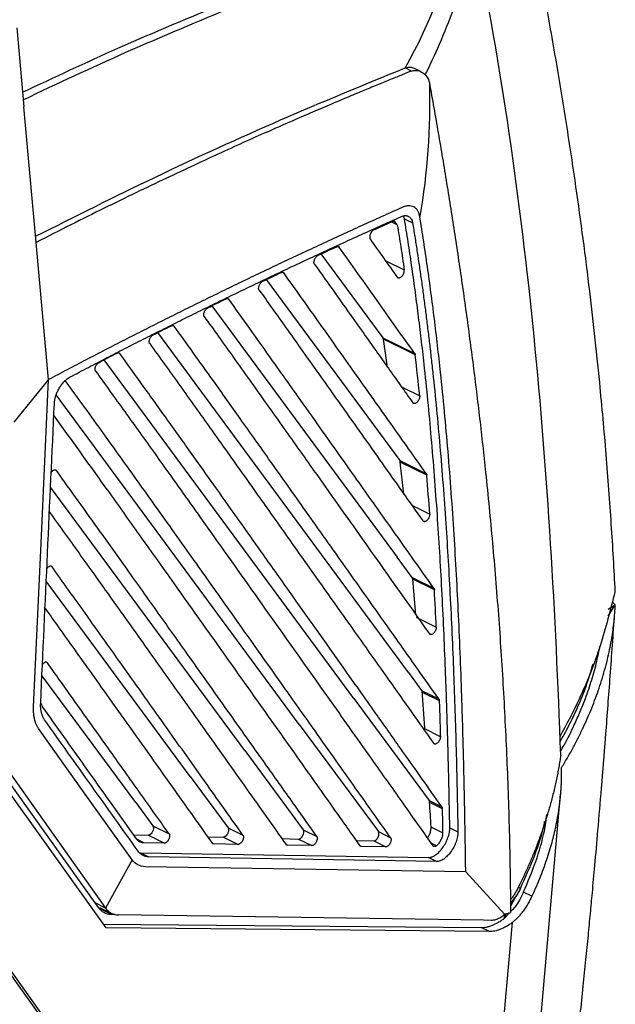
# Model space of a CAD drawing. Header units: millimetres. Extents: x -508 to 796, y -404 to 760.
# Tile 48 of 116: x 727 to 782, y -272 to -181. Entities that reach past the tile are written whole.
import ezdxf

# ---------------------------------------------------------------- set-up
doc = ezdxf.new("R2010")
doc.units = ezdxf.units.MM

msp = doc.modelspace()

# ---------------------------------------------------------------- linework, layer by layer
at = {"color": 7, "linetype": 'Continuous', "lineweight": 25}
for p, q in [((726.493, -181.34), (727.153, -188.686)), ((763.193, -185.358), (762.587, -185.058)), ((764.09, -185.436), (763.468, -185.126)), ((728.287, -201.295), (727.153, -188.686)), ((761.858, -199.662), (761.215, -199.344)), ((761.858, -199.663), (761.64, -199.354)), ((762.522, -199.084), (762.434, -198.835)), ((762.522, -199.084), (763.278, -199.459)), ((729.432, -214.046), (728.287, -201.295)), ((754.766, -202.36), (760.515, -210.155)), ((749.673, -204.746), (762.081, -221.573)), ((744.615, -207.181), (761.841, -230.54)), ((762.886, -241.251), (739.593, -209.664)), ((760.515, -210.155), (763.487, -211.628)), ((760.949, -212.879), (760.561, -210.276)), ((763.528, -211.746), (760.561, -210.276)), ((757.818, -243.672), (734.607, -212.197)), ((729.432, -214.046), (726.218, -217.998)), ((752.75, -246.093), (730.161, -215.461)), ((762.081, -221.573), (764.562, -222.802)), ((762.473, -224.683), (762.13, -221.708)), ((764.604, -222.934), (762.13, -221.708)), ((747.682, -248.514), (729.63, -224.034)), ((763.24, -232.438), (761.841, -230.54)), ((763.24, -232.438), (765.263, -233.44)), ((742.614, -250.934), (729.229, -232.784)), ((763.59, -235.898), (763.29, -232.584)), ((765.306, -233.583), (763.29, -232.584)), ((781.465, -236.026), (782.121, -234.979)), ((781.468, -235.364), (782.121, -234.979)), ((781.825, -234.712), (782.121, -234.978)), ((763.61, -236.118), (765.479, -237.045)), ((737.546, -253.355), (728.829, -241.535)), ((762.886, -241.251), (764.122, -242.926)), ((764.122, -242.926), (765.712, -243.714)), ((764.172, -243.081), (765.756, -243.866)), ((728.717, -244.119), (728.884, -244.496)), ((757.818, -243.672), (764.812, -253.155)), ((752.75, -246.093), (760.1, -256.059)), ((765.863, -247.233), (764.42, -246.518)), ((747.682, -248.514), (753.115, -255.881)), ((724.422, -249.6), (734.065, -263.1)), ((725.141, -249.59), (734.732, -263.165)), ((734.79, -265.016), (724.005, -249.917)), ((742.614, -250.934), (746.131, -255.703)), ((771.8, -312.698), (777.02, -252.569)), ((737.546, -253.355), (739.146, -255.525)), ((764.812, -253.155), (765.987, -253.738)), ((764.863, -253.317), (766.03, -253.896)), ((739.146, -255.525), (740.655, -256.273)), ((746.131, -255.703), (747.515, -256.389)), ((753.115, -255.881), (754.375, -256.505)), ((760.1, -256.059), (761.237, -256.623)), ((766.075, -256.162), (765, -255.63)), ((766.737, -255.691), (767.493, -256.066)), ((737.326, -256.356), (738.719, -256.391)), ((740.212, -257.131), (738.308, -257.099)), ((738.719, -256.391), (740.212, -257.131)), ((744.227, -256.532), (745.704, -256.569)), ((745.704, -256.569), (747.069, -257.246)), ((751.129, -256.708), (752.689, -256.748)), ((752.689, -256.748), (753.927, -257.361)), ((758.032, -256.884), (759.673, -256.926)), ((759.673, -256.926), (760.786, -257.477)), ((737.986, -258.021), (764.747, -258.467)), ((737.986, -258.021), (738.743, -258.396)), ((747.069, -257.246), (744.783, -257.207)), ((753.927, -257.361), (751.641, -257.323)), ((760.786, -257.477), (758.5, -257.438)), ((737.211, -258.679), (734.732, -263.165)), ((765.504, -258.842), (738.743, -258.396)), ((765.504, -258.842), (764.748, -258.467)), ((768.22, -259.81), (738.422, -259.319)), ((771.828, -263.726), (768.22, -259.81)), ((774.369, -262.058), (773.593, -261.673)), ((772.38, -262.763), (772.879, -262.1)), ((734.166, -263.095), (735.305, -263.66)), ((735.271, -263.729), (735.642, -263.732)), ((769.883, -264.302), (735.934, -263.802)), ((767.572, -321.196), (772.56, -264.498)), ((770.581, -264.312), (769.883, -264.302)), ((772.284, -263.606), (771.788, -264.134)), ((771.788, -264.134), (771.795, -264.058)), ((734.526, -264.646), (769.656, -264.977)), ((770.413, -265.352), (734.79, -265.016)), ((770.413, -265.352), (769.656, -264.977)), ((725.222, -268.377), (732.734, -278.894)), ((725.627, -268.578), (733.139, -279.095))]:
    msp.add_line(p, q, dxfattribs=at)
at = {"color": 250, "linetype": 'Continuous', "lineweight": 25}
for p, q in [((756.465, -201.724), (756.339, -201.662)), ((760.801, -203.005), (762.505, -203.85)), ((751.31, -204.121), (751.185, -204.059)), ((746.192, -206.567), (746.066, -206.505)), ((741.111, -209.063), (740.985, -209)), ((736.067, -211.608), (735.94, -211.546)), ((731.06, -214.205), (730.932, -214.142)), ((762.25, -214.714), (763.938, -215.55)), ((730.169, -222.49), (730.074, -222.442)), ((763.197, -225.703), (764.873, -226.534)), ((729.751, -231.427), (729.632, -231.368)), ((729.333, -240.365), (729.173, -240.286)), ((738.308, -257.099), (737.645, -256.771)), ((744.783, -257.207), (744.672, -257.152)), ((765.503, -257.364), (764.96, -257.095)), ((751.641, -257.323), (751.53, -257.268)), ((758.5, -257.438), (758.389, -257.384)), ((773.313, -261.329), (773.107, -261.227)), ((772.382, -263.032), (772.879, -262.1)), ((734.732, -263.165), (733.772, -262.689)), ((734.143, -263.17), (735.271, -263.729)), ((771.777, -263.763), (771.795, -264.058)), ((771.795, -264.058), (772.014, -263.677))]:
    msp.add_line(p, q, dxfattribs=at)
at = {"color": 7, "linetype": 'Continuous', "lineweight": 25, "flags": 128}
for points in [[(728.058, -244.467), (728.745, -229.256), (729.432, -214.046)], [(737.211, -258.679), (732.861, -252.569), (728.511, -246.46)]]:
    msp.add_lwpolyline(points, dxfattribs=at)
at = {"color": 7, "linetype": 'Continuous', "lineweight": 25}
for points, knots in [([(771.653, -159.491), (771.779, -160.04), (772.035, -161.158), (772.414, -162.866), (772.799, -164.634), (773.187, -166.465), (773.725, -169.061), (774.444, -172.66), (775.398, -177.67), (776.423, -183.354), (777.435, -189.433), (778.543, -196.692), (779.643, -204.947), (780.46, -212.379), (780.958, -217.66), (781.244, -220.981), (781.499, -224.25), (781.723, -227.466), (781.921, -230.625), (782.032, -232.722), (782.086, -233.759)], [0, 0, 0, 0, 0.023316, 0.047472, 0.072469, 0.098308, 0.124992, 0.182222, 0.249982, 0.334822, 0.418134, 0.499916, 0.630338, 0.749929, 0.793915, 0.836981, 0.879125, 0.920344, 0.960636, 1, 1, 1, 1]), ([(727.031, -187.327), (729.986, -185.938), (736.348, -182.946), (742.662, -180.333), (746.043, -178.934)], [0, 0, 0, 0, 0.464416, 1, 1, 1, 1]), ([(727.094, -188.023), (730.28, -186.523), (736.875, -183.419), (743.418, -180.71), (746.8, -179.309)], [0, 0, 0, 0, 0.4832334, 1, 1, 1, 1]), ([(728.235, -200.722), (731.95, -198.858), (739.565, -195.039), (751.022, -189.817), (758.732, -186.644), (762.587, -185.058)], [0, 0, 0, 0, 0.3226335, 0.6613151, 1, 1, 1, 1]), ([(763.193, -185.358), (762.9, -185.475), (762.267, -185.729), (761.244, -186.143), (760.076, -186.62), (758.761, -187.162), (757.3, -187.771), (755.693, -188.449), (753.938, -189.198), (752.036, -190.021), (749.987, -190.922), (747.79, -191.902), (745.444, -192.966), (742.95, -194.116), (740.307, -195.358), (737.515, -196.694), (734.573, -198.129), (731.481, -199.666), (729.368, -200.744), (728.287, -201.295)], [0, 0, 0, 0, 0.025324, 0.054836, 0.088535, 0.126422, 0.168497, 0.214759, 0.265209, 0.319846, 0.37867, 0.441681, 0.50888, 0.580265, 0.655837, 0.735597, 0.819544, 0.907678, 1, 1, 1, 1]), ([(762.587, -185.058), (762.778, -185.018), (763.101, -184.95), (763.358, -185.09), (763.464, -185.147)], [0, 0, 0, 0, 0.589099, 1, 1, 1, 1]), ([(764.839, -186.457), (764.978, -187.23), (765.256, -188.78), (765.662, -191.112), (766.06, -193.457), (766.449, -195.814), (766.83, -198.185), (767.201, -200.57), (767.562, -202.968), (767.914, -205.38), (768.256, -207.806), (768.587, -210.247), (768.906, -212.702), (769.215, -215.173), (769.512, -217.659), (769.796, -220.16), (770.094, -222.914), (770.4, -225.93), (770.708, -229.214), (770.994, -232.538), (771.257, -235.902), (771.496, -239.306), (771.709, -242.751), (771.896, -246.237), (772.056, -249.766), (772.187, -253.338), (772.29, -256.953), (772.332, -259.383), (772.354, -260.604)], [0, 0, 0, 0, 0.031873, 0.063902, 0.096089, 0.128432, 0.160933, 0.193591, 0.226407, 0.25938, 0.292512, 0.325802, 0.35925, 0.392857, 0.426623, 0.460547, 0.494631, 0.538499, 0.582781, 0.627478, 0.672588, 0.718114, 0.764055, 0.810412, 0.857185, 0.904374, 0.951979, 1, 1, 1, 1]), ([(762.324, -198.033), (761.691, -198.316), (760.427, -198.882), (758.534, -199.739), (756.65, -200.6), (754.775, -201.465), (752.908, -202.335), (751.05, -203.209), (749.201, -204.088), (747.361, -204.971), (745.53, -205.858), (743.707, -206.75), (741.892, -207.646), (740.087, -208.547), (738.29, -209.452), (736.502, -210.361), (734.722, -211.275), (732.951, -212.193), (731.189, -213.115), (730.017, -213.736), (729.432, -214.046)], [0, 0, 0, 0, 0.058034, 0.115773, 0.173215, 0.230364, 0.287218, 0.34378, 0.400049, 0.456028, 0.511716, 0.567115, 0.622225, 0.677048, 0.731585, 0.785835, 0.839801, 0.893483, 0.946883, 1, 1, 1, 1]), ([(763.943, -198.879), (763.936, -198.836), (763.92, -198.751), (763.888, -198.633), (763.849, -198.522), (763.803, -198.42), (763.724, -198.279), (763.595, -198.12), (763.396, -197.979), (763.165, -197.895), (762.935, -197.877), (762.719, -197.902), (762.526, -197.95), (762.392, -198.005), (762.324, -198.033)], [0, 0, 0, 0, 0.050762, 0.101042, 0.151027, 0.200904, 0.250864, 0.374622, 0.500033, 0.625296, 0.749204, 0.832326, 0.915633, 1, 1, 1, 1]), ([(731.461, -213.788), (732.022, -213.494), (733.147, -212.905), (734.836, -212.029), (736.533, -211.157), (738.237, -210.29), (739.948, -209.427), (741.665, -208.569), (743.39, -207.715), (745.122, -206.865), (747.537, -205.692), (750.646, -204.203), (754.46, -202.414), (758.317, -200.638), (760.9, -199.479), (762.199, -198.895)], [0, 0, 0, 0, 0.054552, 0.109354, 0.164404, 0.219706, 0.275258, 0.331062, 0.38712, 0.443431, 0.499997, 0.622741, 0.746985, 0.872735, 1, 1, 1, 1]), ([(759.688, -200.114), (759.959, -199.992), (760.502, -199.747), (761.045, -199.505), (761.317, -199.383)], [0, 0, 0, 0, 0.498722, 1, 1, 1, 1]), ([(761.64, -199.354), (761.623, -199.349), (761.591, -199.338), (761.54, -199.331), (761.487, -199.332), (761.433, -199.341), (761.376, -199.358), (761.337, -199.375), (761.317, -199.383)], [0, 0, 0, 0, 0.175939, 0.346625, 0.510645, 0.6702, 0.831436, 1, 1, 1, 1]), ([(762.199, -198.895), (762.233, -198.881), (762.301, -198.853), (762.399, -198.823), (762.494, -198.804), (762.585, -198.795), (762.672, -198.796), (762.755, -198.809), (762.835, -198.831), (762.935, -198.875), (763.046, -198.954), (763.153, -199.086), (763.234, -199.253), (763.263, -199.39), (763.278, -199.459)], [0, 0, 0, 0, 0.064143, 0.127109, 0.189241, 0.250898, 0.312446, 0.374255, 0.436688, 0.500099, 0.625941, 0.749265, 0.872988, 1, 1, 1, 1]), ([(766.737, -255.691), (766.723, -254.944), (766.695, -253.465), (766.647, -251.272), (766.595, -249.126), (766.538, -247.026), (766.476, -244.973), (766.409, -242.967), (766.269, -239.158), (766.024, -233.682), (765.594, -226.48), (765.052, -219.479), (764.521, -214.055), (764.089, -210.254), (763.807, -207.945), (763.51, -205.674), (763.197, -203.441), (762.87, -201.245), (762.637, -199.802), (762.522, -199.084)], [0, 0, 0, 0, 0.037932, 0.075144, 0.111637, 0.147409, 0.182463, 0.216798, 0.250415, 0.378476, 0.500318, 0.62751, 0.749988, 0.792677, 0.834954, 0.876821, 0.918282, 0.959341, 1, 1, 1, 1]), ([(763.278, -199.459), (763.348, -199.889), (763.488, -200.75), (763.69, -202.054), (763.887, -203.37), (764.078, -204.701), (764.264, -206.045), (764.444, -207.403), (764.618, -208.774), (764.788, -210.159), (764.951, -211.558), (765.308, -214.744), (765.809, -219.851), (766.351, -226.852), (766.78, -234.054), (767.048, -240.027), (767.219, -244.868), (767.326, -248.472), (767.42, -252.218), (767.469, -254.769), (767.493, -256.066)], [0, 0, 0, 0, 0.024345, 0.048833, 0.073465, 0.098242, 0.123165, 0.148234, 0.17345, 0.198813, 0.224325, 0.249986, 0.372451, 0.49964, 0.621479, 0.749549, 0.808856, 0.870366, 0.93408, 1, 1, 1, 1]), ([(768.22, -259.81), (768.209, -258.995), (768.186, -257.384), (768.146, -254.999), (768.101, -252.674), (768.051, -250.409), (767.996, -248.202), (767.936, -246.055), (767.808, -241.956), (767.575, -236.064), (767.153, -228.303), (766.606, -220.777), (766.057, -214.945), (765.605, -210.862), (765.309, -208.38), (764.995, -205.941), (764.663, -203.546), (764.316, -201.192), (764.067, -199.647), (763.943, -198.879)], [0, 0, 0, 0, 0.038454, 0.07604, 0.112759, 0.148611, 0.183598, 0.217718, 0.250973, 0.379458, 0.500899, 0.62817, 0.750288, 0.792985, 0.835246, 0.877074, 0.918473, 0.959447, 1, 1, 1, 1]), ([(759.688, -200.114), (759.676, -200.119), (759.641, -200.137), (759.567, -200.189), (759.456, -200.303), (759.36, -200.465), (759.306, -200.625), (759.287, -200.75), (759.294, -200.861), (759.32, -200.911), (759.333, -200.936)], [0, 0, 0, 0, 0.047466, 0.139723, 0.287856, 0.498659, 0.618735, 0.746837, 0.8762, 1, 1, 1, 1]), ([(761.858, -199.663), (761.913, -200), (762.023, -200.68), (762.185, -201.715), (762.347, -202.773), (762.452, -203.489), (762.505, -203.85)], [0, 0, 0, 0, 0.242803, 0.490401, 0.742798, 1, 1, 1, 1]), ([(754.507, -202.48), (754.789, -202.349), (755.363, -202.084), (755.938, -201.82), (756.23, -201.686)], [0, 0, 0, 0, 0.490885, 1, 1, 1, 1]), ([(756.23, -201.686), (756.246, -201.679), (756.278, -201.666), (756.324, -201.659), (756.373, -201.661), (756.424, -201.678), (756.451, -201.709), (756.465, -201.724)], [0, 0, 0, 0, 0.16641, 0.33203, 0.500478, 0.750101, 1, 1, 1, 1]), ([(763.487, -211.628), (762.902, -210.803), (761.733, -209.153), (759.971, -206.665), (758.216, -204.19), (757.042, -202.538), (756.465, -201.724)], [0, 0, 0, 0, 0.2500028, 0.5000055, 0.7539395, 1, 1, 1, 1]), ([(754.157, -203.302), (754.149, -203.291), (754.134, -203.269), (754.12, -203.225), (754.112, -203.174), (754.112, -203.098), (754.126, -202.994), (754.17, -202.864), (754.235, -202.738), (754.318, -202.627), (754.411, -202.533), (754.475, -202.497), (754.507, -202.48)], [0, 0, 0, 0, 0.061274, 0.122489, 0.185184, 0.25079, 0.377271, 0.501455, 0.623752, 0.749157, 0.875534, 1, 1, 1, 1]), ([(749.36, -204.894), (749.633, -204.765), (750.203, -204.494), (750.773, -204.225), (751.072, -204.084)], [0, 0, 0, 0, 0.476962, 1, 1, 1, 1]), ([(751.072, -204.084), (751.088, -204.077), (751.121, -204.064), (751.167, -204.055), (751.217, -204.057), (751.269, -204.074), (751.296, -204.106), (751.31, -204.121)], [0, 0, 0, 0, 0.1663826, 0.3318999, 0.5002525, 0.7498089, 1, 1, 1, 1]), ([(754.157, -203.302), (754.605, -203.932), (755.565, -205.281), (757.093, -207.434), (758.934, -210.031), (761.027, -212.986), (762.55, -215.136), (763.312, -216.211)], [0, 0, 0, 0, 0.146347, 0.313011, 0.499994, 0.749997, 1, 1, 1, 1]), ([(761.878, -204.525), (761.887, -204.536), (761.905, -204.557), (761.94, -204.579), (761.984, -204.592), (762.036, -204.592), (762.095, -204.576), (762.158, -204.545), (762.222, -204.497), (762.295, -204.427), (762.37, -204.331), (762.441, -204.202), (762.49, -204.068), (762.512, -203.944), (762.507, -203.879), (762.505, -203.85)], [0, 0, 0, 0, 0.050545, 0.10552, 0.164764, 0.227855, 0.294076, 0.362424, 0.431677, 0.500512, 0.602175, 0.699944, 0.814728, 0.914924, 1, 1, 1, 1]), ([(749.016, -205.716), (749.009, -205.705), (748.994, -205.683), (748.979, -205.639), (748.972, -205.588), (748.971, -205.513), (748.984, -205.409), (749.027, -205.28), (749.091, -205.154), (749.173, -205.043), (749.265, -204.949), (749.329, -204.912), (749.36, -204.894)], [0, 0, 0, 0, 0.061279, 0.122507, 0.185204, 0.250786, 0.377253, 0.501445, 0.62376, 0.749157, 0.875517, 1, 1, 1, 1]), ([(764.562, -222.802), (763.459, -221.246), (761.253, -218.134), (757.876, -213.365), (754.569, -208.697), (752.347, -205.577), (751.31, -204.121)], [0, 0, 0, 0, 0.250004, 0.500008, 0.766679, 1, 1, 1, 1]), ([(749.016, -205.716), (749.422, -206.284), (750.254, -207.451), (751.53, -209.243), (752.975, -211.275), (754.688, -213.69), (757.222, -217.266), (760.446, -221.819), (762.98, -225.395), (764.246, -227.182)], [0, 0, 0, 0, 0.079189, 0.16252, 0.249995, 0.362965, 0.499992, 0.749994, 1, 1, 1, 1]), ([(744.251, -207.358), (744.517, -207.228), (745.084, -206.951), (745.65, -206.676), (745.95, -206.531)], [0, 0, 0, 0, 0.470842, 1, 1, 1, 1]), ([(745.95, -206.531), (745.962, -206.526), (745.987, -206.515), (746.023, -206.505), (746.057, -206.501), (746.101, -206.504), (746.15, -206.52), (746.178, -206.551), (746.192, -206.567)], [0, 0, 0, 0, 0.1250525, 0.2490635, 0.3736381, 0.5003602, 0.7498688, 1, 1, 1, 1]), ([(765.263, -233.44), (763.893, -231.507), (761.51, -228.142), (758.01, -223.201), (755.146, -219.157), (752.533, -215.47), (750.328, -212.365), (748.207, -209.386), (746.844, -207.479), (746.192, -206.567)], [0, 0, 0, 0, 0.216009, 0.375994, 0.552203, 0.667988, 0.787945, 0.898616, 1, 1, 1, 1]), ([(743.912, -208.179), (743.905, -208.168), (743.889, -208.146), (743.875, -208.103), (743.867, -208.052), (743.866, -207.977), (743.879, -207.874), (743.921, -207.745), (743.984, -207.62), (744.065, -207.508), (744.156, -207.413), (744.219, -207.376), (744.251, -207.358)], [0, 0, 0, 0, 0.061284, 0.122524, 0.185221, 0.250778, 0.377228, 0.501431, 0.623766, 0.749157, 0.875502, 1, 1, 1, 1]), ([(743.912, -208.179), (744.354, -208.796), (745.265, -210.069), (746.668, -212.034), (748.151, -214.116), (749.713, -216.312), (751.701, -219.112), (754.669, -223.301), (759.178, -229.668), (762.768, -234.737), (764.855, -237.685)], [0, 0, 0, 0, 0.06242, 0.128826, 0.199219, 0.273598, 0.351963, 0.483891, 0.699903, 1, 1, 1, 1]), ([(739.178, -209.872), (739.446, -209.737), (740.009, -209.455), (740.571, -209.175), (740.865, -209.028)], [0, 0, 0, 0, 0.477335, 1, 1, 1, 1]), ([(740.865, -209.028), (740.877, -209.023), (740.902, -209.011), (740.939, -209.001), (740.974, -208.997), (741.018, -208.999), (741.068, -209.015), (741.096, -209.047), (741.111, -209.063)], [0, 0, 0, 0, 0.125066, 0.249057, 0.373616, 0.500367, 0.749878, 1, 1, 1, 1]), ([(765.712, -243.714), (765.06, -242.792), (763.548, -240.655), (760.661, -236.579), (757.195, -231.685), (753.499, -226.465), (750.232, -221.853), (747.369, -217.821), (744.978, -214.463), (742.933, -211.602), (741.711, -209.899), (741.111, -209.063)], [0, 0, 0, 0, 0.080013, 0.185335, 0.353431, 0.504287, 0.637904, 0.753127, 0.853424, 0.928053, 1, 1, 1, 1]), ([(738.845, -210.692), (738.838, -210.68), (738.823, -210.657), (738.809, -210.613), (738.801, -210.562), (738.799, -210.488), (738.811, -210.387), (738.851, -210.26), (738.913, -210.136), (738.993, -210.024), (739.083, -209.928), (739.146, -209.891), (739.178, -209.872)], [0, 0, 0, 0, 0.062605, 0.12469, 0.187549, 0.25243, 0.377731, 0.500321, 0.622399, 0.748167, 0.875358, 1, 1, 1, 1]), ([(760.561, -210.276), (760.559, -210.264), (760.557, -210.252), (760.554, -210.241), (760.551, -210.229), (760.547, -210.218), (760.543, -210.208), (760.536, -210.188), (760.526, -210.171), (760.515, -210.155)], [0.0000011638, 0.0000011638, 0.0000011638, 0.0000011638, 0.000050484, 0.000050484, 0.000050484, 0.0001009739, 0.0001009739, 0.0001009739, 0.0001965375, 0.0001965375, 0.0001965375, 0.0001965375]), ([(738.845, -210.692), (739.307, -211.335), (740.244, -212.638), (741.661, -214.616), (743.514, -217.21), (745.936, -220.611), (748.76, -224.587), (752.256, -229.522), (756.142, -235.008), (759.999, -240.455), (762.987, -244.675), (764.543, -246.877), (765.242, -247.866)], [0, 0, 0, 0, 0.051511, 0.104467, 0.158869, 0.260068, 0.378486, 0.479778, 0.658861, 0.821835, 0.919982, 1, 1, 1, 1]), ([(734.142, -212.436), (734.416, -212.295), (734.974, -212.007), (735.532, -211.721), (735.816, -211.576)], [0, 0, 0, 0, 0.490787, 1, 1, 1, 1]), ([(735.816, -211.576), (735.829, -211.57), (735.854, -211.558), (735.891, -211.547), (735.927, -211.542), (735.972, -211.544), (736.023, -211.56), (736.052, -211.592), (736.067, -211.608)], [0, 0, 0, 0, 0.125085, 0.249057, 0.373601, 0.500381, 0.749904, 1, 1, 1, 1]), ([(765.987, -253.738), (765.385, -252.884), (764.101, -251.063), (762.05, -248.161), (759.6, -244.698), (756.169, -239.854), (752.629, -234.856), (749.436, -230.35), (747.171, -227.155), (745.136, -224.287), (742.94, -221.2), (740.698, -218.058), (738.353, -214.784), (736.816, -212.649), (736.067, -211.608)], [0, 0, 0, 0, 0.0610467, 0.1301215, 0.2072243, 0.3081712, 0.4755581, 0.5636738, 0.6294857, 0.7032966, 0.7679372, 0.8491362, 0.9264902, 1, 1, 1, 1]), ([(763.487, -211.628), (763.493, -211.638), (763.506, -211.659), (763.52, -211.699), (763.526, -211.73), (763.529, -211.745)], [0, 0, 0, 0, 0.3143719, 0.646281, 1, 1, 1, 1]), ([(733.815, -213.256), (733.808, -213.244), (733.793, -213.22), (733.779, -213.176), (733.77, -213.127), (733.767, -213.055), (733.778, -212.954), (733.819, -212.826), (733.88, -212.701), (733.957, -212.588), (734.047, -212.493), (734.11, -212.456), (734.142, -212.436)], [0, 0, 0, 0, 0.0635115, 0.1257697, 0.1878894, 0.2509932, 0.374679, 0.5003902, 0.6251115, 0.748034, 0.8726806, 1, 1, 1, 1]), ([(729.986, -216.264), (729.988, -216.226), (729.993, -216.15), (730.007, -216.034), (730.026, -215.915), (730.052, -215.796), (730.083, -215.674), (730.143, -215.472), (730.251, -215.189), (730.434, -214.837), (730.653, -214.506), (730.877, -214.243), (731.087, -214.043), (731.274, -213.896), (731.399, -213.824), (731.461, -213.788)], [0, 0, 0, 0, 0.0419628, 0.0834726, 0.1247101, 0.1658599, 0.2071075, 0.2486373, 0.3699991, 0.4913973, 0.6153638, 0.7403662, 0.8274351, 0.9134121, 1, 1, 1, 1]), ([(733.815, -213.256), (734.261, -213.874), (735.165, -215.127), (736.532, -217.028), (737.929, -218.975), (739.356, -220.969), (741.551, -224.045), (744.969, -228.852), (750.002, -235.952), (755.126, -243.183), (759.479, -249.33), (762.564, -253.695), (764.329, -256.199), (765.17, -257.393)], [0, 0, 0, 0, 0.041663, 0.084438, 0.128325, 0.173323, 0.219432, 0.336789, 0.5, 0.702492, 0.829067, 0.918505, 1, 1, 1, 1]), ([(761.238, -256.623), (760.727, -255.9), (759.655, -254.382), (757.968, -251.996), (756.136, -249.408), (753.956, -246.331), (750.711, -241.752), (747.046, -236.582), (743.078, -230.986), (739.739, -226.292), (736.859, -222.259), (734.6, -219.112), (732.817, -216.635), (731.639, -215.006), (731.06, -214.205)], [0, 0, 0, 0, 0.051367, 0.107804, 0.16931, 0.234857, 0.325958, 0.493838, 0.60127, 0.722383, 0.825945, 0.885843, 0.943861, 1, 1, 1, 1]), ([(763.94, -215.549), (763.941, -215.564), (763.942, -215.593), (763.939, -215.64), (763.931, -215.698), (763.915, -215.766), (763.879, -215.87), (763.813, -215.999), (763.71, -216.133), (763.595, -216.229), (763.499, -216.271), (763.431, -216.278), (763.384, -216.269), (763.343, -216.248), (763.322, -216.223), (763.312, -216.211)], [0, 0, 0, 0, 0.041607, 0.083325, 0.125678, 0.18836, 0.250891, 0.375436, 0.500118, 0.624994, 0.749383, 0.811301, 0.873722, 0.936818, 1, 1, 1, 1]), ([(728.713, -244.072), (728.927, -239.438), (729.138, -234.803), (729.56, -225.533), (729.775, -220.899), (729.986, -216.264)], [0, 0, 0, 0, 0.5, 0.5, 1, 1, 1, 1]), ([(729.871, -217.319), (730.29, -217.898), (731.129, -219.059), (732.386, -220.804), (733.648, -222.558), (735.483, -225.116), (738.048, -228.706), (741.242, -233.196), (744.994, -238.483), (748.89, -243.976), (752.754, -249.428), (755.834, -253.775), (757.618, -256.299), (758.379, -257.375)], [0, 0, 0, 0, 0.042967, 0.086221, 0.129765, 0.173596, 0.276958, 0.398119, 0.509923, 0.673584, 0.810324, 0.919129, 1, 1, 1, 1]), ([(729.692, -222.68), (729.696, -222.673), (729.726, -222.62), (729.801, -222.54), (729.907, -222.457), (730.013, -222.419), (730.107, -222.426), (730.149, -222.468), (730.169, -222.49)], [0, 0, 0, 0, 0.030535, 0.223195, 0.415853, 0.612718, 0.807814, 1, 1, 1, 1]), ([(754.375, -256.505), (753.713, -255.571), (752.16, -253.378), (749.484, -249.604), (746.195, -244.966), (742.84, -240.239), (739.639, -235.73), (736.887, -231.862), (734.407, -228.388), (732.217, -225.333), (730.849, -223.434), (730.169, -222.49)], [0, 0, 0, 0, 0.082655, 0.193843, 0.333563, 0.492418, 0.611412, 0.731639, 0.833554, 0.917297, 1, 1, 1, 1]), ([(764.562, -222.802), (764.569, -222.814), (764.584, -222.838), (764.598, -222.882), (764.602, -222.917), (764.604, -222.934)], [0, 0, 0, 0, 0.334355, 0.665387, 1, 1, 1, 1]), ([(729.456, -226.258), (729.921, -226.904), (730.864, -228.214), (732.291, -230.206), (734.123, -232.767), (736.576, -236.208), (739.953, -240.958), (743.786, -246.355), (747.748, -251.938), (750.293, -255.528), (751.52, -257.259)], [0, 0, 0, 0, 0.062076, 0.126054, 0.191935, 0.309243, 0.458889, 0.651791, 0.832161, 1, 1, 1, 1]), ([(764.873, -226.534), (764.873, -226.548), (764.875, -226.577), (764.871, -226.624), (764.862, -226.681), (764.845, -226.75), (764.808, -226.852), (764.741, -226.979), (764.639, -227.11), (764.525, -227.203), (764.431, -227.243), (764.363, -227.249), (764.318, -227.24), (764.277, -227.219), (764.257, -227.194), (764.246, -227.182)], [0, 0, 0, 0, 0.041412, 0.083052, 0.125488, 0.187967, 0.25074, 0.375383, 0.500013, 0.624919, 0.749365, 0.811293, 0.873722, 0.936807, 1, 1, 1, 1]), ([(729.283, -231.609), (729.286, -231.605), (729.315, -231.554), (729.387, -231.476), (729.493, -231.395), (729.596, -231.358), (729.69, -231.362), (729.731, -231.405), (729.751, -231.427)], [0, 0, 0, 0, 0.0199353, 0.2152432, 0.4105704, 0.6072727, 0.8034931, 1, 1, 1, 1]), ([(747.514, -256.388), (746.424, -254.853), (744.174, -251.682), (740.528, -246.549), (737.258, -241.948), (734.555, -238.15), (732.749, -235.616), (731.189, -233.433), (730.22, -232.081), (729.751, -231.427)], [0, 0, 0, 0, 0.18486, 0.381651, 0.61752, 0.738258, 0.838139, 0.921762, 1, 1, 1, 1]), ([(765.263, -233.44), (765.269, -233.449), (765.281, -233.468), (765.293, -233.502), (765.303, -233.54), (765.305, -233.569), (765.306, -233.583)], [0, 0, 0, 0, 0.251589, 0.499909, 0.748275, 1, 1, 1, 1]), ([(782.086, -233.759), (781.664, -235.436), (780.817, -238.803), (779.051, -243.333), (777.582, -246.093), (776.963, -247.255)], [0, 0, 0, 0, 0.364963, 0.732584, 1, 1, 1, 1]), ([(729.043, -235.198), (729.442, -235.756), (730.31, -236.968), (731.71, -238.931), (733.317, -241.185), (735.934, -244.862), (739.74, -250.215), (742.938, -254.717), (744.662, -257.143)], [0, 0, 0, 0, 0.075971, 0.165276, 0.267913, 0.383885, 0.667965, 1, 1, 1, 1]), ([(777.082, -250.184), (777.176, -250.029), (777.365, -249.719), (777.64, -249.252), (777.908, -248.782), (778.168, -248.31), (778.421, -247.835), (778.666, -247.358), (778.904, -246.879), (779.346, -245.955), (779.949, -244.576), (780.641, -242.707), (781.217, -240.812), (781.58, -239.266), (781.794, -238.101), (781.915, -237.31), (782.01, -236.526), (782.082, -235.749), (782.108, -235.235), (782.121, -234.979)], [0, 0, 0, 0, 0.032507, 0.064954, 0.097349, 0.1297, 0.162017, 0.194307, 0.226581, 0.258847, 0.38018, 0.500647, 0.625102, 0.747592, 0.798822, 0.849627, 0.900058, 0.950165, 1, 1, 1, 1]), ([(765.479, -237.045), (765.48, -237.059), (765.481, -237.088), (765.477, -237.135), (765.467, -237.192), (765.449, -237.26), (765.41, -237.362), (765.343, -237.487), (765.242, -237.616), (765.129, -237.706), (765.037, -237.744), (764.969, -237.751), (764.924, -237.743), (764.884, -237.722), (764.864, -237.697), (764.855, -237.685)], [0, 0, 0, 0, 0.041362, 0.083029, 0.125688, 0.187454, 0.250881, 0.375998, 0.500058, 0.62412, 0.749245, 0.81227, 0.87444, 0.937766, 1, 1, 1, 1]), ([(775.996, -296.379), (776.183, -295.027), (776.571, -292.225), (777.095, -288.201), (777.553, -284.536), (777.908, -281.576), (778.169, -279.339), (778.351, -277.744), (778.494, -276.465), (778.662, -274.946), (778.882, -272.909), (779.137, -270.481), (779.386, -268.025), (779.609, -265.766), (779.808, -263.696), (780.01, -261.541), (780.244, -258.974), (780.53, -255.73), (780.863, -251.775), (781.236, -247.108), (781.637, -241.83), (781.903, -238.101), (782.04, -236.178)], [0, 0, 0, 0, 0.067315, 0.139492, 0.200193, 0.249487, 0.286622, 0.311441, 0.329052, 0.351034, 0.387138, 0.43022, 0.471105, 0.508705, 0.542185, 0.573893, 0.616134, 0.670721, 0.736429, 0.814213, 0.904169, 1, 1, 1, 1]), ([(777.026, -248.584), (777.139, -248.395), (777.617, -247.595), (778.212, -246.359), (778.86, -244.907), (779.412, -243.51), (779.943, -241.946), (780.396, -240.331), (780.597, -239.297), (780.685, -238.841)], [0, 0, 0, 0, 0.061552, 0.260384, 0.387143, 0.513076, 0.689376, 0.862832, 1, 1, 1, 1]), ([(729.333, -240.365), (729.309, -240.341), (729.267, -240.3), (729.174, -240.296), (729.067, -240.334), (728.965, -240.42), (728.9, -240.495), (728.878, -240.53), (728.875, -240.536)], [0, 0, 0, 0, 0.228319, 0.394999, 0.601687, 0.84414, 0.974967, 1, 1, 1, 1]), ([(740.655, -256.273), (739.69, -254.914), (737.806, -252.265), (734.808, -248.051), (732.002, -244.107), (730.109, -241.453), (729.333, -240.365)], [0, 0, 0, 0, 0.256292, 0.499999, 0.794912, 1, 1, 1, 1]), ([(776.984, -247.692), (777.079, -247.533), (777.488, -246.848), (778.048, -245.728), (778.64, -244.459), (779.074, -243.422), (779.585, -242.13), (779.863, -241.131), (780.054, -240.448)], [0, 0, 0, 0, 0.069131, 0.297977, 0.470537, 0.598184, 0.725291, 1, 1, 1, 1]), ([(764.172, -243.081), (764.17, -243.066), (764.167, -243.035), (764.157, -242.993), (764.142, -242.957), (764.129, -242.936), (764.122, -242.926)], [0, 0, 0, 0, 0.251821, 0.499998, 0.748176, 1, 1, 1, 1]), ([(764.42, -246.518), (764.38, -245.94), (764.299, -244.793), (764.214, -243.649), (764.172, -243.081)], [0, 0, 0, 0, 0.503729, 1, 1, 1, 1]), ([(729.075, -245.665), (729.054, -245.633), (729.011, -245.57), (728.953, -245.465), (728.901, -245.354), (728.856, -245.236), (728.816, -245.111), (728.771, -244.935), (728.73, -244.7), (728.705, -244.397), (728.71, -244.18), (728.713, -244.072)], [0, 0, 0, 0, 0.0835924, 0.1667803, 0.2497667, 0.332756, 0.4159525, 0.499559, 0.6665489, 0.8328136, 1, 1, 1, 1]), ([(765.712, -243.714), (765.718, -243.724), (765.731, -243.744), (765.744, -243.78), (765.753, -243.82), (765.755, -243.851), (765.756, -243.866)], [0, 0, 0, 0, 0.2518541, 0.5000412, 0.7482075, 1, 1, 1, 1]), ([(765.756, -243.866), (765.775, -244.423), (765.813, -245.544), (765.847, -246.668), (765.864, -247.233)], [0, 0, 0, 0, 0.497136, 1, 1, 1, 1]), ([(728.511, -246.46), (728.488, -246.426), (728.442, -246.358), (728.379, -246.247), (728.321, -246.131), (728.269, -246.007), (728.222, -245.878), (728.181, -245.742), (728.143, -245.594), (728.099, -245.373), (728.063, -245.079), (728.049, -244.753), (728.055, -244.548), (728.058, -244.467)], [0, 0, 0, 0, 0.0714219, 0.1428423, 0.2142677, 0.2857009, 0.3571423, 0.4285898, 0.50004, 0.5814898, 0.7494433, 0.9018229, 1, 1, 1, 1]), ([(728.884, -244.496), (730.179, -246.315), (733.081, -250.389), (735.978, -254.461), (737.582, -256.714)], [0, 0, 0, 0, 0.446453, 1, 1, 1, 1]), ([(737.775, -257.884), (736.326, -255.848), (734.876, -253.812), (731.976, -249.739), (730.527, -247.703), (729.075, -245.665)], [0, 0, 0, 0, 0.5, 0.5, 1, 1, 1, 1]), ([(765.864, -247.233), (765.864, -247.247), (765.865, -247.275), (765.861, -247.322), (765.85, -247.379), (765.831, -247.447), (765.791, -247.549), (765.724, -247.674), (765.624, -247.801), (765.513, -247.889), (765.423, -247.925), (765.357, -247.93), (765.312, -247.922), (765.272, -247.902), (765.252, -247.878), (765.242, -247.866)], [0, 0, 0, 0, 0.041118, 0.082662, 0.125377, 0.187246, 0.251204, 0.377496, 0.502014, 0.624889, 0.748584, 0.811139, 0.873534, 0.937113, 1, 1, 1, 1]), ([(777.044, -248.952), (777.017, -249.137), (776.962, -249.509), (776.869, -250.068), (776.766, -250.628), (776.654, -251.189), (776.532, -251.751), (776.401, -252.314), (776.26, -252.878), (776.109, -253.444), (775.949, -254.011), (775.78, -254.579), (775.554, -255.297), (775.262, -256.164), (774.891, -257.177), (774.492, -258.188), (774.064, -259.197), (773.61, -260.204), (773.284, -260.871), (773.121, -261.205)], [0, 0, 0, 0, 0.044871, 0.0898158, 0.1348473, 0.1799783, 0.2252215, 0.2705894, 0.3160947, 0.3617497, 0.4075667, 0.4535578, 0.4997352, 0.5823234, 0.6651401, 0.7482512, 0.831722, 0.9156171, 1, 1, 1, 1]), ([(777.082, -250.184), (777.086, -250.327), (777.093, -250.612), (777.093, -251.04), (777.084, -251.462), (777.067, -251.88), (777.042, -252.293), (777.01, -252.701), (776.971, -253.104), (776.924, -253.502), (776.872, -253.894), (776.814, -254.281), (776.751, -254.662), (776.682, -255.038), (776.609, -255.407), (776.532, -255.771), (776.42, -256.261), (776.263, -256.892), (776.043, -257.676), (775.789, -258.494), (775.496, -259.343), (775.164, -260.224), (774.79, -261.134), (774.51, -261.746), (774.367, -262.058)], [0, 0, 0, 0, 0.036691, 0.07287, 0.108543, 0.143716, 0.178393, 0.212578, 0.246272, 0.279479, 0.312198, 0.344432, 0.376181, 0.407445, 0.438223, 0.468516, 0.498322, 0.560865, 0.626459, 0.695095, 0.766765, 0.841472, 0.919218, 1, 1, 1, 1]), ([(764.863, -253.317), (764.861, -253.301), (764.858, -253.268), (764.848, -253.225), (764.833, -253.187), (764.819, -253.166), (764.812, -253.155)], [0, 0, 0, 0, 0.25195, 0.499998, 0.748047, 1, 1, 1, 1]), ([(765, -255.63), (764.978, -255.241), (764.932, -254.47), (764.886, -253.7), (764.863, -253.317)], [0, 0, 0, 0, 0.5033, 1, 1, 1, 1]), ([(765.987, -253.738), (765.993, -253.748), (766.006, -253.768), (766.019, -253.806), (766.028, -253.848), (766.03, -253.88), (766.03, -253.896)], [0, 0, 0, 0, 0.253012, 0.50137, 0.749035, 1, 1, 1, 1]), ([(766.03, -253.896), (766.038, -254.271), (766.054, -255.026), (766.068, -255.782), (766.075, -256.162)], [0, 0, 0, 0, 0.496684, 1, 1, 1, 1]), ([(773.313, -261.329), (773.758, -260.334), (774.648, -258.343), (775.364, -256.236), (775.545, -255.156), (775.553, -255.106)], [0, 0, 0, 0, 0.488421, 0.976158, 1, 1, 1, 1]), ([(773.594, -261.674), (773.988, -260.736), (774.775, -258.863), (775.49, -256.434), (775.69, -254.97), (775.759, -254.467)], [0, 0, 0, 0, 0.397039, 0.792719, 1, 1, 1, 1]), ([(739.146, -255.525), (739.177, -255.566), (739.194, -255.627), (739.199, -255.768), (739.186, -255.85), (739.133, -256.012), (739.093, -256.093), (738.997, -256.233), (738.941, -256.292), (738.885, -256.332)], [0, 0, 0, 0, 0.25, 0.25, 0.5, 0.5, 0.75, 0.75, 1, 1, 1, 1]), ([(746.131, -255.703), (746.161, -255.745), (746.179, -255.805), (746.183, -255.947), (746.17, -256.028), (746.117, -256.191), (746.077, -256.272), (745.982, -256.412), (745.926, -256.47), (745.87, -256.51)], [0, 0, 0, 0, 0.25, 0.25, 0.5, 0.5, 0.75, 0.75, 1, 1, 1, 1]), ([(752.854, -256.689), (752.872, -256.676), (752.905, -256.651), (752.953, -256.605), (752.997, -256.553), (753.037, -256.495), (753.073, -256.431), (753.105, -256.362), (753.138, -256.271), (753.166, -256.164), (753.174, -256.05), (753.158, -255.951), (753.13, -255.905), (753.115, -255.881)], [0, 0, 0, 0, 0.075359, 0.146617, 0.21535, 0.28331, 0.352308, 0.424077, 0.50016, 0.62934, 0.749317, 0.869698, 1, 1, 1, 1]), ([(759.839, -256.867), (759.856, -256.854), (759.89, -256.829), (759.938, -256.783), (759.982, -256.731), (760.022, -256.673), (760.058, -256.609), (760.089, -256.54), (760.122, -256.449), (760.15, -256.342), (760.159, -256.228), (760.143, -256.13), (760.115, -256.083), (760.1, -256.059)], [0, 0, 0, 0, 0.075359, 0.146617, 0.21535, 0.28331, 0.352308, 0.424077, 0.50016, 0.62934, 0.749317, 0.869698, 1, 1, 1, 1]), ([(764.644, -256.647), (764.662, -256.627), (764.753, -256.529), (764.881, -256.271), (764.994, -255.931), (764.998, -255.726), (765, -255.63)], [0, 0, 0, 0, 0.077015, 0.37814, 0.709803, 1, 1, 1, 1]), ([(764.747, -258.467), (764.773, -258.467), (764.823, -258.467), (764.903, -258.455), (764.985, -258.437), (765.098, -258.4), (765.242, -258.336), (765.417, -258.229), (765.592, -258.095), (765.821, -257.881), (766.092, -257.556), (766.372, -257.103), (766.547, -256.697), (766.648, -256.374), (766.701, -256.136), (766.734, -255.906), (766.736, -255.763), (766.737, -255.691)], [0, 0, 0, 0, 0.03111, 0.0622598, 0.0935945, 0.1252565, 0.1878557, 0.2504451, 0.3129659, 0.3754178, 0.5001896, 0.6247757, 0.7498438, 0.8121824, 0.874374, 0.9370369, 1, 1, 1, 1]), ([(766.075, -256.162), (766.075, -256.186), (766.075, -256.235), (766.067, -256.312), (766.055, -256.391), (766.032, -256.499), (765.99, -256.638), (765.92, -256.804), (765.833, -256.967), (765.731, -257.119), (765.62, -257.255), (765.54, -257.327), (765.501, -257.363)], [0, 0, 0, 0, 0.0626938, 0.1248474, 0.1869801, 0.2496113, 0.3730926, 0.4968659, 0.6232223, 0.7505876, 0.8754767, 1, 1, 1, 1]), ([(767.493, -256.066), (767.493, -256.102), (767.494, -256.173), (767.486, -256.285), (767.473, -256.4), (767.448, -256.556), (767.402, -256.757), (767.325, -257.003), (767.227, -257.25), (767.071, -257.573), (766.836, -257.951), (766.513, -258.334), (766.226, -258.575), (765.998, -258.713), (765.828, -258.788), (765.661, -258.836), (765.557, -258.84), (765.504, -258.842)], [0, 0, 0, 0, 0.031827, 0.063508, 0.095186, 0.127006, 0.189935, 0.252982, 0.316605, 0.380444, 0.506821, 0.629373, 0.750742, 0.812007, 0.873482, 0.936509, 1, 1, 1, 1]), ([(738.308, -257.099), (738.278, -257.098), (738.219, -257.095), (738.134, -257.082), (738.052, -257.062), (737.973, -257.034), (737.881, -256.991), (737.779, -256.926), (737.673, -256.832), (737.612, -256.754), (737.582, -256.714)], [0, 0, 0, 0, 0.100271, 0.200148, 0.299905, 0.399816, 0.500155, 0.666876, 0.833067, 1, 1, 1, 1]), ([(740.655, -256.273), (740.662, -256.284), (740.676, -256.305), (740.69, -256.346), (740.699, -256.391), (740.702, -256.442), (740.699, -256.501), (740.689, -256.569), (740.663, -256.668), (740.611, -256.796), (740.523, -256.934), (740.437, -257.026), (740.366, -257.08), (740.312, -257.109), (740.26, -257.128), (740.228, -257.13), (740.212, -257.131)], [0, 0, 0, 0, 0.05095, 0.10061, 0.149861, 0.199606, 0.250723, 0.31269, 0.37549, 0.500348, 0.625197, 0.74955, 0.811457, 0.873825, 0.936848, 1, 1, 1, 1]), ([(744.783, -257.207), (744.77, -257.206), (744.746, -257.204), (744.714, -257.192), (744.685, -257.172), (744.67, -257.153), (744.662, -257.143)], [0, 0, 0, 0, 0.252194, 0.500006, 0.747816, 1, 1, 1, 1]), ([(747.514, -256.389), (747.52, -256.397), (747.533, -256.413), (747.546, -256.445), (747.556, -256.488), (747.562, -256.543), (747.557, -256.635), (747.531, -256.76), (747.47, -256.912), (747.381, -257.049), (747.295, -257.139), (747.224, -257.193), (747.17, -257.223), (747.117, -257.243), (747.085, -257.245), (747.069, -257.246)], [0, 0, 0, 0, 0.041099, 0.082639, 0.125335, 0.18722, 0.251147, 0.37739, 0.501929, 0.624868, 0.748573, 0.811108, 0.873524, 0.93709, 1, 1, 1, 1]), ([(752.689, -256.748), (752.702, -256.747), (752.727, -256.746), (752.769, -256.735), (752.811, -256.717), (752.84, -256.698), (752.854, -256.689)], [0, 0, 0, 0, 0.252197, 0.499998, 0.7478, 1, 1, 1, 1]), ([(754.375, -256.505), (754.381, -256.513), (754.393, -256.53), (754.406, -256.562), (754.417, -256.604), (754.422, -256.66), (754.417, -256.751), (754.391, -256.876), (754.329, -257.028), (754.24, -257.164), (754.153, -257.254), (754.082, -257.308), (754.028, -257.338), (753.975, -257.358), (753.943, -257.36), (753.927, -257.361)], [0, 0, 0, 0, 0.0411009, 0.0826436, 0.1253421, 0.1872313, 0.2511582, 0.3773966, 0.501928, 0.624867, 0.748576, 0.8111126, 0.8735281, 0.9370937, 1, 1, 1, 1]), ([(759.673, -256.926), (759.686, -256.925), (759.712, -256.924), (759.753, -256.913), (759.796, -256.895), (759.825, -256.876), (759.839, -256.867)], [0, 0, 0, 0, 0.252197, 0.499998, 0.7478, 1, 1, 1, 1]), ([(761.238, -256.623), (761.244, -256.631), (761.256, -256.647), (761.269, -256.679), (761.279, -256.722), (761.284, -256.777), (761.279, -256.868), (761.252, -256.993), (761.189, -257.145), (761.1, -257.281), (761.013, -257.371), (760.942, -257.425), (760.888, -257.455), (760.835, -257.474), (760.802, -257.476), (760.786, -257.477)], [0, 0, 0, 0, 0.041103, 0.082648, 0.125347, 0.187236, 0.251161, 0.377393, 0.50192, 0.624863, 0.748579, 0.811118, 0.873533, 0.937097, 1, 1, 1, 1]), ([(738.743, -258.396), (738.703, -258.395), (738.624, -258.392), (738.511, -258.374), (738.401, -258.347), (738.296, -258.31), (738.174, -258.252), (738.038, -258.166), (737.896, -258.041), (737.815, -257.936), (737.775, -257.884)], [0, 0, 0, 0, 0.100196, 0.199993, 0.299665, 0.399486, 0.499729, 0.666612, 0.832943, 1, 1, 1, 1]), ([(751.641, -257.323), (751.628, -257.322), (751.604, -257.32), (751.572, -257.307), (751.543, -257.288), (751.528, -257.268), (751.52, -257.259)], [0, 0, 0, 0, 0.252199, 0.500013, 0.74782, 1, 1, 1, 1]), ([(758.5, -257.438), (758.487, -257.437), (758.463, -257.436), (758.431, -257.423), (758.402, -257.403), (758.387, -257.384), (758.379, -257.375)], [0, 0, 0, 0, 0.25218, 0.499987, 0.7478, 1, 1, 1, 1]), ([(765.501, -257.364), (765.485, -257.377), (765.452, -257.402), (765.404, -257.43), (765.356, -257.448), (765.296, -257.46), (765.226, -257.453), (765.189, -257.413), (765.17, -257.393)], [0, 0, 0, 0, 0.125394, 0.248791, 0.372964, 0.500637, 0.750616, 1, 1, 1, 1]), ([(772.354, -260.604), (772.361, -261.098), (772.375, -262.089), (772.383, -263.081), (772.388, -263.579)], [0, 0, 0, 0, 0.49885, 1, 1, 1, 1]), ([(773.593, -261.674), (773.348, -262.178), (773.005, -262.885), (772.524, -263.361), (772.387, -263.497)], [0, 0, 0, 0, 0.7136265, 1, 1, 1, 1]), ([(773.121, -261.205), (773.087, -261.271), (773.022, -261.401), (772.92, -261.585), (772.82, -261.758), (772.722, -261.918), (772.625, -262.066), (772.531, -262.204), (772.468, -262.289), (772.438, -262.331)], [0, 0, 0, 0, 0.163383, 0.3199221, 0.4696183, 0.6124727, 0.7484866, 0.8776618, 1, 1, 1, 1]), ([(773.313, -261.329), (773.279, -261.397), (773.212, -261.531), (773.105, -261.726), (772.995, -261.917), (772.917, -262.039), (772.879, -262.1)], [0, 0, 0, 0, 0.250825, 0.500712, 0.750242, 1, 1, 1, 1]), ([(774.367, -262.058), (774.333, -262.13), (774.265, -262.273), (774.157, -262.482), (774.046, -262.686), (773.931, -262.884), (773.812, -263.076), (773.688, -263.262), (773.527, -263.489), (773.326, -263.748), (773.08, -264.025), (772.826, -264.278), (772.648, -264.425), (772.56, -264.498)], [0, 0, 0, 0, 0.072125, 0.143807, 0.215179, 0.286371, 0.357513, 0.428731, 0.50015, 0.627065, 0.752234, 0.876326, 1, 1, 1, 1]), ([(771.828, -263.726), (771.923, -263.704), (772.11, -263.662), (772.296, -263.607), (772.388, -263.579)], [0, 0, 0, 0, 0.504431, 1, 1, 1, 1]), ([(769.656, -264.977), (769.703, -264.976), (769.797, -264.976), (769.941, -264.963), (770.088, -264.941), (770.237, -264.91), (770.389, -264.87), (770.542, -264.821), (770.735, -264.749), (770.967, -264.646), (771.239, -264.501), (771.514, -264.333), (771.697, -264.2), (771.788, -264.134)], [0, 0, 0, 0, 0.07256, 0.144817, 0.216891, 0.288903, 0.360976, 0.43323, 0.505785, 0.629586, 0.752818, 0.876086, 1, 1, 1, 1]), ([(772.56, -264.498), (772.507, -264.537), (772.402, -264.615), (772.244, -264.722), (772.086, -264.821), (771.929, -264.912), (771.773, -264.994), (771.617, -265.069), (771.422, -265.152), (771.189, -265.235), (770.922, -265.304), (770.662, -265.346), (770.496, -265.35), (770.413, -265.352)], [0, 0, 0, 0, 0.070914, 0.141537, 0.211981, 0.282362, 0.352794, 0.423393, 0.494272, 0.620942, 0.747014, 0.873147, 1, 1, 1, 1]), ([(771.828, -263.726), (771.802, -263.752), (771.717, -263.839), (771.568, -263.967), (771.378, -264.096), (771.183, -264.195), (770.985, -264.264), (770.784, -264.307), (770.648, -264.31), (770.581, -264.312)], [0, 0, 0, 0, 0.0708612, 0.2303878, 0.3877986, 0.5432743, 0.6970027, 0.8491779, 1, 1, 1, 1])]:
    msp.add_open_spline(points, degree=3, knots=knots, dxfattribs=at)
for points in [[(767.595, -171.724), (766.652, -176.324), (764.947, -180.865), (762.587, -185.058)], [(777.044, -248.952), (776.586, -235.724), (775.082, -209.751), (771.526, -184.828), (769.053, -172.712)], [(763.193, -185.358), (763.386, -185.281), (763.776, -185.281), (764.237, -185.492), (764.626, -185.85), (764.797, -186.223), (764.839, -186.457)], [(764.839, -186.457), (764.964, -190.648), (764.662, -194.833), (763.943, -198.879)], [(761.878, -204.526), (761.031, -203.33), (760.183, -202.133), (759.334, -200.936)], [(763.939, -215.551), (763.809, -214.276), (763.673, -213.008), (763.528, -211.747)], [(762.13, -221.708), (762.123, -221.653), (762.107, -221.607), (762.081, -221.573)], [(764.873, -226.534), (764.788, -225.329), (764.699, -224.13), (764.604, -222.934)], [(763.29, -232.584), (763.284, -232.524), (763.267, -232.474), (763.24, -232.438)], [(765.479, -237.045), (765.426, -235.888), (765.368, -234.734), (765.306, -233.583)], [(738.885, -256.332), (738.828, -256.372), (738.77, -256.392), (738.719, -256.391)], [(745.87, -256.51), (745.812, -256.55), (745.754, -256.571), (745.704, -256.569)], [(738.422, -259.319), (737.924, -259.311), (737.503, -259.088), (737.211, -258.679)], [(734.065, -263.1), (734.207, -263.298), (734.379, -263.453), (734.576, -263.558)], [(734.576, -263.558), (734.783, -263.669), (735.018, -263.727), (735.271, -263.729)], [(734.732, -263.165), (735.019, -263.572), (735.438, -263.795), (735.934, -263.802)]]:
    msp.add_open_spline(points, degree=3, dxfattribs=at)
at = {"color": 250, "linetype": 'Continuous', "lineweight": 25}
msp.add_open_spline([(769.053, -172.712), (768.775, -173.862), (768.218, -176.162), (767.099, -179.561), (765.86, -182.763), (764.888, -184.783), (764.437, -185.722)], degree=3, knots=[0, 0, 0, 0, 0.2586224, 0.5172481, 0.7758738, 1, 1, 1, 1], dxfattribs=at)

doc.saveas('drawing.dxf')
